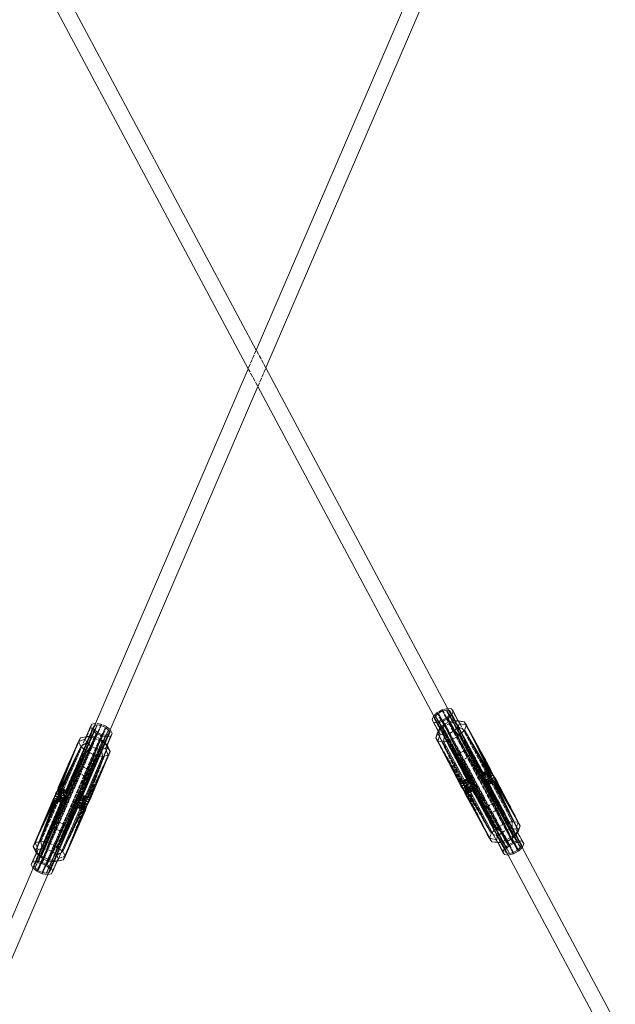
# Model space of a CAD drawing. Header units: millimetres. Extents: x -15129 to 9171, y -18789 to 5877.
# Tile 213 of 256: x -8496 to -8057, y -2485 to -1759. Entities that reach past the tile are written whole.
import ezdxf

# ---------------------------------------------------------------- set-up
doc = ezdxf.new("R2010")
doc.units = ezdxf.units.MM
doc.linetypes.add('ACAD_ISO02W100', pattern=[15, 12, -3])
doc.layers.add('AS_Belki', color=145, linetype='Continuous')
doc.layers.add('AS_Czesci specjalne', color=31, linetype='Continuous')

msp = doc.modelspace()

# ---------------------------------------------------------------- linework, layer by layer
at = {"layer": 'AS_Belki', "color": 145, "linetype": 'Continuous', "lineweight": 13, "ltscale": 0.25}
for p, q in [((-7972.88, -1191.97), (-8321.86, -2002.47)), ((-8314.8, -2015.67), (-7961.64, -1195.48)), ((-8321.86, -2002.47), (-8737.93, -1224.41)), ((-8748.83, -1228.86), (-8327.78, -2016.22)), ((-8327.78, -2016.22), (-8441.84, -2281.11)), ((-8178.81, -2269.96), (-8314.8, -2015.67)), ((-8431.11, -2285.8), (-8320.72, -2029.43)), ((-8320.72, -2029.43), (-8189.11, -2275.54)), ((-7892.1, -2806.12), (-8125.84, -2369.02)), ((-8136.15, -2374.58), (-7903, -2810.57)), ((-8486.27, -2384.3), (-8682.32, -2839.63)), ((-8671.09, -2843.14), (-8475.53, -2388.97))]:
    msp.add_line(p, q, dxfattribs=at)
at = {"layer": 'AS_Belki', "color": 84, "linetype": 'ACAD_ISO02W100', "lineweight": 13, "ltscale": 0.25}
for p, q in [((-8321.86, -2002.47), (-8327.78, -2016.22)), ((-8314.8, -2015.67), (-8321.86, -2002.47)), ((-8327.78, -2016.22), (-8320.72, -2029.43)), ((-8320.72, -2029.43), (-8314.8, -2015.67)), ((-8163.39, -2298.8), (-8178.81, -2269.96)), ((-8189.11, -2275.54), (-8174.29, -2303.25)), ((-8441.84, -2281.11), (-8454.77, -2311.16)), ((-8443.54, -2314.66), (-8431.11, -2285.8)), ((-8153.42, -2342.27), (-8140.96, -2365.59)), ((-8125.84, -2369.02), (-8142.52, -2337.83)), ((-8472.28, -2351.81), (-8486.27, -2384.3)), ((-8471.5, -2379.6), (-8461.04, -2355.32)), ((-8140.96, -2365.59), (-8140.95, -2365.6)), ((-8140.95, -2365.6), (-8136.15, -2374.58)), ((-8475.53, -2388.97), (-8471.5, -2379.61)), ((-8471.5, -2379.61), (-8471.5, -2379.6))]:
    msp.add_line(p, q, dxfattribs=at)
at = {"layer": 'AS_Belki', "color": 84, "linetype": 'ACAD_ISO02W100', "lineweight": 13, "ltscale": 0.25, "extrusion": (-0.417376, 0.780493, 0.465433)}
for centre in [(8288.62, -848.5, 1613.54), (8288.62, -827.9, 1574.37)]:
    msp.add_circle(centre, 6, dxfattribs=at)
at = {"layer": 'AS_Belki', "color": 84, "linetype": 'ACAD_ISO02W100', "lineweight": 13, "ltscale": 0.25, "extrusion": (0.350075, 0.813033, 0.465214)}
for centre in [(6845.64, 2542.77, -4838.31), (6845.64, 2563.36, -4877.49)]:
    msp.add_circle(centre, 6, dxfattribs=at)
at = {"layer": 'AS_Czesci specjalne', "color": 84, "linetype": 'ACAD_ISO02W100', "lineweight": 13, "ltscale": 0.25}
for p, q in [((-8188.51, -2269.63), (-8190.98, -2272.05)), ((-8187.57, -2270.13), (-8189.68, -2272.21)), ((-8184.68, -2267.48), (-8188.51, -2269.63)), ((-8183.71, -2278.6), (-8188.51, -2269.63)), ((-8187.57, -2270.13), (-8184.63, -2268.48)), ((-8162.81, -2318.88), (-8187.57, -2270.13)), ((-8187.57, -2270.13), (-8185.03, -2275.21)), ((-8184.98, -2275.19), (-8187.57, -2270.13)), ((-8184.87, -2275.16), (-8187.57, -2270.13)), ((-8180.79, -2266.48), (-8184.68, -2267.48)), ((-8179.88, -2276.45), (-8184.68, -2267.48)), ((-8184.63, -2268.48), (-8181.66, -2267.72)), ((-8181.88, -2273.64), (-8184.63, -2268.48)), ((-8181.66, -2267.72), (-8179.59, -2271.59)), ((-8179.55, -2271.55), (-8181.66, -2267.72)), ((-8179.54, -2271.54), (-8181.66, -2267.72)), ((-8179.53, -2271.52), (-8181.66, -2267.72)), ((-8181.66, -2267.72), (-8179.88, -2267.97)), ((-8175.99, -2275.45), (-8180.79, -2266.48)), ((-8180.67, -2266.49), (-8180.79, -2266.48)), ((-8155.01, -2313.99), (-8178.66, -2269.53)), ((-8178.66, -2269.55), (-8155.15, -2315.01)), ((-8154.74, -2313.66), (-8178.65, -2269.51)), ((-8178.59, -2269.35), (-8154.66, -2315.66)), ((-8178.59, -2269.35), (-8154.59, -2314.23)), ((-8154.74, -2313.66), (-8178.59, -2269.35)), ((-8173.1, -2275.87), (-8177.9, -2266.89)), ((-8444.19, -2286.82), (-8440.17, -2277.47)), ((-8440.17, -2277.47), (-8440.28, -2277.5)), ((-8436.21, -2278.14), (-8440.17, -2277.47)), ((-8186.47, -2281.32), (-8191.27, -2272.35)), ((-8190.4, -2274.17), (-8165.91, -2320.25)), ((-8190.4, -2274.17), (-8166.4, -2319.04)), ((-8190.4, -2274.17), (-8165.99, -2318.25)), ((-8189.68, -2272.21), (-8190.17, -2273.55)), ((-8189.68, -2272.21), (-8187.87, -2275.72)), ((-8164.88, -2318.02), (-8189.68, -2272.21)), ((-8187.67, -2275.75), (-8189.68, -2272.21)), ((-8189.54, -2275.48), (-8165.91, -2320.25)), ((-8164.73, -2321.61), (-8189.54, -2275.48)), ((-8163.28, -2323.05), (-8189.54, -2275.48)), ((-8187.87, -2275.72), (-8173.23, -2304.19)), ((-8163.47, -2318.41), (-8187.67, -2275.75)), ((-8162.6, -2323.81), (-8187.32, -2275.8)), ((-8187.32, -2275.8), (-8163.28, -2323.05)), ((-8162.07, -2324.6), (-8187.32, -2275.8)), ((-8135.15, -2373.36), (-8187.32, -2275.8)), ((-8185.03, -2275.21), (-8170.48, -2304.36)), ((-8162.29, -2319.56), (-8184.98, -2275.19)), ((-8135.4, -2367.69), (-8184.87, -2275.16)), ((-8132.18, -2372.59), (-8184.35, -2275.03)), ((-8178.5, -2277.17), (-8184.14, -2280.33)), ((-8179.88, -2276.45), (-8183.71, -2278.6)), ((-8132.46, -2366.05), (-8181.88, -2273.64)), ((-8181.42, -2273.39), (-8129.25, -2370.95)), ((-8181.42, -2273.39), (-8154.53, -2321.52)), ((-8154.84, -2320.65), (-8181.42, -2273.39)), ((-8154.95, -2319.66), (-8181.42, -2273.39)), ((-8175.99, -2275.45), (-8179.88, -2276.45)), ((-8178.5, -2277.17), (-8179.88, -2276.45)), ((-8179.59, -2271.59), (-8129.49, -2365.28)), ((-8154.74, -2316.48), (-8179.55, -2271.55)), ((-8163.9, -2299.75), (-8179.54, -2271.54)), ((-8155.15, -2315.01), (-8179.53, -2271.52)), ((-8179.31, -2271.31), (-8154.95, -2319.66)), ((-8179.31, -2271.31), (-8154.86, -2317.59)), ((-8154.66, -2315.66), (-8179.31, -2271.31)), ((-8172.79, -2275.7), (-8178.5, -2277.17)), ((-8138.85, -2351.32), (-8178.5, -2277.17)), ((-8175.99, -2275.45), (-8175.87, -2275.47)), ((-8175.87, -2275.46), (-8175.99, -2275.45)), ((-8175.27, -2275.51), (-8175.87, -2275.46)), ((-8175.87, -2275.47), (-8175.25, -2275.56)), ((-8172.99, -2275.68), (-8175.27, -2275.51)), ((-8175.25, -2275.56), (-8173.1, -2275.87)), ((-8173.1, -2275.87), (-8171.97, -2277.58)), ((-8173.1, -2275.87), (-8172.88, -2275.89)), ((-8133.14, -2349.85), (-8172.79, -2275.7)), ((-8148.11, -2313.78), (-8168.53, -2276.31)), ((-8148.76, -2312.41), (-8168.53, -2276.31)), ((-8168.53, -2276.31), (-8128.88, -2350.45)), ((-8149.07, -2311.56), (-8168.53, -2276.31)), ((-8482.95, -2380.27), (-8439.19, -2278.64)), ((-8482.71, -2385.94), (-8438.95, -2284.31)), ((-8479.93, -2380.78), (-8436.17, -2279.15)), ((-8462.24, -2327.27), (-8442.11, -2280.52)), ((-8442.11, -2280.52), (-8462.14, -2326.7)), ((-8442.04, -2280.68), (-8462.14, -2326.7)), ((-8462.06, -2328.69), (-8442.11, -2280.52)), ((-8441.23, -2282.41), (-8462.06, -2328.69)), ((-8461.9, -2329.51), (-8440.97, -2282.63)), ((-8461.85, -2327), (-8442.03, -2280.69)), ((-8461.69, -2330.6), (-8441.23, -2282.41)), ((-8461.69, -2334.54), (-8438.95, -2284.31)), ((-8461.66, -2328.72), (-8440.98, -2282.62)), ((-8441, -2282.61), (-8461.62, -2328.01)), ((-8461.45, -2333.65), (-8438.95, -2284.31)), ((-8461.42, -2332.65), (-8441.23, -2282.41)), ((-8438.95, -2284.31), (-8461.42, -2332.65)), ((-8453.67, -2331.21), (-8433.11, -2280.54)), ((-8451.67, -2330.18), (-8430.83, -2282.43)), ((-8451.14, -2302.72), (-8442.02, -2280.72)), ((-8429.94, -2284.32), (-8450.54, -2330.32)), ((-8450.46, -2332.31), (-8429.94, -2284.32)), ((-8450.07, -2331.07), (-8429.94, -2284.32)), ((-8447.04, -2287.48), (-8443.01, -2278.13)), ((-8430.83, -2282.43), (-8446.36, -2316.17)), ((-8439.19, -2278.64), (-8441, -2282.61)), ((-8440.98, -2282.62), (-8439.19, -2278.64)), ((-8440.97, -2282.63), (-8439.19, -2278.64)), ((-8439.19, -2278.64), (-8440.95, -2279.04)), ((-8440.24, -2287.49), (-8436.21, -2278.14)), ((-8439.19, -2278.64), (-8436.17, -2279.15)), ((-8436.23, -2289.31), (-8432.21, -2279.96)), ((-8432.21, -2279.96), (-8436.21, -2278.14)), ((-8436.17, -2279.15), (-8433.11, -2280.54)), ((-8433.11, -2280.54), (-8435.36, -2285.78)), ((-8435.26, -2285.8), (-8433.11, -2280.54)), ((-8435.2, -2285.81), (-8433.11, -2280.54)), ((-8433.25, -2291.78), (-8429.23, -2282.43)), ((-8433.11, -2280.54), (-8430.83, -2282.43)), ((-8432.33, -2286.08), (-8430.83, -2282.43)), ((-8429.54, -2282.17), (-8432.21, -2279.96)), ((-8430.83, -2282.43), (-8430.22, -2283.73)), ((-8184.14, -2280.33), (-8188.2, -2284.33)), ((-8188.2, -2284.33), (-8170.85, -2320.44)), ((-8188.2, -2284.33), (-8168.92, -2322.27)), ((-8188.2, -2284.33), (-8169.86, -2321.02)), ((-8148.55, -2358.48), (-8188.2, -2284.33)), ((-8186.54, -2281.43), (-8187.67, -2283.41)), ((-8187.42, -2283.88), (-8186.52, -2281.46)), ((-8186.47, -2281.32), (-8186.54, -2281.43)), ((-8186.52, -2281.46), (-8186.47, -2281.32)), ((-8186.47, -2281.32), (-8183.71, -2278.6)), ((-8184.14, -2280.33), (-8183.71, -2278.6)), ((-8144.49, -2354.48), (-8184.14, -2280.33)), ((-8166.88, -2278.83), (-8149.07, -2311.56)), ((-8484.81, -2365.54), (-8451.55, -2288.31)), ((-8480.62, -2364.58), (-8447.37, -2287.34)), ((-8479.65, -2387.32), (-8435.89, -2285.7)), ((-8432.86, -2286.21), (-8476.62, -2387.84)), ((-8474.81, -2365.56), (-8441.55, -2288.32)), ((-8468.92, -2368.23), (-8435.66, -2290.99)), ((-8451.55, -2288.31), (-8468.74, -2327.37)), ((-8451.55, -2288.31), (-8468.21, -2325.95)), ((-8451.55, -2288.31), (-8467.97, -2325.08)), ((-8467.97, -2325.08), (-8452.98, -2290.96)), ((-8454.13, -2331.93), (-8435.26, -2285.8)), ((-8432.86, -2286.21), (-8453.91, -2336.97)), ((-8453.46, -2336.15), (-8432.86, -2286.21)), ((-8453.04, -2330.68), (-8435.2, -2285.81)), ((-8430.69, -2285.7), (-8452.84, -2335.33)), ((-8452.84, -2335.33), (-8432.86, -2286.21)), ((-8430.69, -2285.7), (-8451.52, -2333.77)), ((-8450.54, -2330.32), (-8432.33, -2286.08)), ((-8450.46, -2332.31), (-8430.69, -2285.7)), ((-8435.36, -2285.78), (-8448.37, -2315.99)), ((-8448.01, -2289.29), (-8447.04, -2287.48)), ((-8441.55, -2288.32), (-8447.37, -2287.34)), ((-8447.25, -2287.52), (-8447.04, -2287.48)), ((-8444.9, -2286.94), (-8447.16, -2287.31)), ((-8447.04, -2287.48), (-8444.92, -2286.99)), ((-8444.92, -2286.99), (-8444.31, -2286.85)), ((-8444.3, -2286.84), (-8444.9, -2286.94)), ((-8444.31, -2286.85), (-8444.19, -2286.82)), ((-8444.19, -2286.82), (-8444.3, -2286.84)), ((-8440.24, -2287.49), (-8444.19, -2286.82)), ((-8441.55, -2288.32), (-8440.24, -2287.49)), ((-8435.66, -2290.99), (-8441.55, -2288.32)), ((-8436.23, -2289.31), (-8440.24, -2287.49)), ((-8435.66, -2290.99), (-8436.23, -2289.31)), ((-8433.25, -2291.78), (-8436.23, -2289.31)), ((-8431.28, -2294.64), (-8435.66, -2290.99)), ((-8433.25, -2291.78), (-8433.19, -2291.92)), ((-8433.18, -2291.89), (-8433.25, -2291.78)), ((-8433.19, -2291.92), (-8432.09, -2294.26)), ((-8431.88, -2293.76), (-8433.18, -2291.89)), ((-8189.59, -2288.1), (-8171.85, -2321.27)), ((-8171.6, -2320.54), (-8189.59, -2288.1)), ((-8170.85, -2320.44), (-8189.59, -2288.1)), ((-8431.28, -2294.64), (-8464.53, -2371.87)), ((-8447.29, -2334.07), (-8431.28, -2294.64)), ((-8446.46, -2332.75), (-8431.28, -2294.64)), ((-8445.52, -2332.09), (-8431.28, -2294.64)), ((-8429.57, -2298.27), (-8445.52, -2332.09)), ((-8429.57, -2298.27), (-8444.77, -2332.13)), ((-8444.45, -2332.83), (-8429.57, -2298.27)), ((-8454.69, -2311.28), (-8451.14, -2302.72)), ((-8173.23, -2304.19), (-8165.99, -2318.25)), ((-8170.48, -2304.36), (-8163.47, -2318.41)), ((-8155.05, -2315.71), (-8163.9, -2299.75)), ((-8461.62, -2328.01), (-8454.69, -2311.28)), ((-8149.11, -2312.55), (-8155.15, -2315.01)), ((-8155.01, -2313.99), (-8155.15, -2315.01)), ((-8149.11, -2312.59), (-8155.05, -2315.71)), ((-8149.01, -2314.03), (-8155.05, -2315.71)), ((-8155.01, -2313.99), (-8149.15, -2311.59)), ((-8149.11, -2312.5), (-8155.01, -2313.99)), ((-8154.74, -2313.66), (-8155.01, -2313.99)), ((-8149.15, -2311.39), (-8154.74, -2313.66)), ((-8149.15, -2311.59), (-8154.74, -2313.66)), ((-8154.74, -2313.66), (-8154.59, -2314.23)), ((-8154.66, -2315.66), (-8149.07, -2313.33)), ((-8154.59, -2314.23), (-8149.15, -2311.39)), ((-8154.59, -2314.23), (-8149.14, -2312)), ((-8149.07, -2313.33), (-8154.59, -2314.23)), ((-8148.11, -2313.78), (-8128.88, -2350.45)), ((-8448.37, -2315.99), (-8463.91, -2352.07)), ((-8446.36, -2316.17), (-8453.04, -2330.68)), ((-8171.85, -2321.27), (-8166.4, -2319.04)), ((-8171.6, -2320.54), (-8171.85, -2321.27)), ((-8171.85, -2321.27), (-8171.51, -2322.48)), ((-8165.99, -2318.25), (-8171.6, -2320.54)), ((-8171.6, -2320.54), (-8166.4, -2319.04)), ((-8171.6, -2320.54), (-8170.85, -2320.44)), ((-8166.4, -2319.04), (-8171.51, -2322.48)), ((-8171.51, -2322.48), (-8165.91, -2320.25)), ((-8170.85, -2320.44), (-8164.88, -2318.02)), ((-8165.99, -2318.25), (-8170.85, -2320.44)), ((-8170.85, -2320.44), (-8169.86, -2321.02)), ((-8165.91, -2320.25), (-8170.7, -2324)), ((-8166.55, -2319.03), (-8169.86, -2321.02)), ((-8166.28, -2319.55), (-8169.86, -2321.02)), ((-8169.86, -2321.02), (-8166.1, -2319.88)), ((-8169.86, -2321.02), (-8168.92, -2322.27)), ((-8168.92, -2322.27), (-8162.81, -2318.88)), ((-8168.92, -2322.27), (-8162.29, -2319.56)), ((-8161.98, -2320.43), (-8168.92, -2322.27)), ((-8168.26, -2324.02), (-8161.98, -2320.43)), ((-8166.32, -2318.88), (-8166.55, -2319.03)), ((-8166.4, -2319.04), (-8165.99, -2318.25)), ((-8165.91, -2320.25), (-8166.4, -2319.04)), ((-8164.88, -2318.02), (-8166.32, -2318.88)), ((-8166.2, -2319.52), (-8166.28, -2319.55)), ((-8163.47, -2318.41), (-8166.2, -2319.52)), ((-8166.1, -2319.88), (-8166.06, -2319.87)), ((-8166.06, -2319.87), (-8162.81, -2318.88)), ((-8165.99, -2318.25), (-8164.88, -2318.02)), ((-8165.91, -2320.25), (-8164.73, -2321.61)), ((-8164.88, -2318.02), (-8163.47, -2318.41)), ((-8162.81, -2318.88), (-8163.47, -2318.41)), ((-8162.29, -2319.56), (-8162.81, -2318.88)), ((-8161.98, -2320.43), (-8162.29, -2319.56)), ((-8135.4, -2367.69), (-8162.29, -2319.56)), ((-8161.86, -2321.42), (-8161.98, -2320.43)), ((-8151.43, -2339.18), (-8161.98, -2320.43)), ((-8155.15, -2315.01), (-8155.05, -2315.71)), ((-8155.05, -2315.71), (-8154.74, -2316.48)), ((-8148.56, -2317.06), (-8154.95, -2319.66)), ((-8154.95, -2319.66), (-8154.86, -2317.59)), ((-8154.84, -2320.65), (-8154.95, -2319.66)), ((-8154.86, -2317.59), (-8148.91, -2315.12)), ((-8154.86, -2317.59), (-8154.66, -2315.66)), ((-8148.56, -2317.06), (-8154.86, -2317.59)), ((-8154.84, -2320.65), (-8148.56, -2317.06)), ((-8147.89, -2318.81), (-8154.84, -2320.65)), ((-8154.53, -2321.52), (-8154.84, -2320.65)), ((-8154.74, -2316.48), (-8149, -2314.14)), ((-8154.74, -2316.48), (-8129.49, -2365.28)), ((-8154.74, -2316.48), (-8154.22, -2317.26)), ((-8154.66, -2315.66), (-8154.59, -2314.23)), ((-8148.91, -2315.12), (-8154.66, -2315.66)), ((-8154.53, -2321.52), (-8147.89, -2318.81)), ((-8148.99, -2314.28), (-8154.22, -2317.26)), ((-8148.78, -2315.84), (-8154.22, -2317.26)), ((-8154.22, -2317.26), (-8129.49, -2365.28)), ((-8154.22, -2317.26), (-8153.54, -2318.03)), ((-8154.01, -2322.2), (-8147.89, -2318.81)), ((-8146.95, -2320.06), (-8154.01, -2322.2)), ((-8148.74, -2316.06), (-8153.54, -2318.03)), ((-8153.54, -2318.03), (-8144.22, -2336.34)), ((-8153.54, -2318.03), (-8142.69, -2337.68)), ((-8152.09, -2319.46), (-8153.54, -2318.03)), ((-8146.95, -2320.06), (-8153.34, -2322.67)), ((-8152.09, -2319.46), (-8148.64, -2316.63)), ((-8148.23, -2317.92), (-8152.09, -2319.46)), ((-8150.56, -2322.31), (-8152.09, -2319.46)), ((-8150.91, -2320.83), (-8152.09, -2319.46)), ((-8151.93, -2323.06), (-8146.95, -2320.06)), ((-8145.96, -2320.64), (-8151.93, -2323.06)), ((-8150.91, -2320.83), (-8147.99, -2318.54)), ((-8147.42, -2319.44), (-8150.91, -2320.83)), ((-8150.91, -2320.83), (-8150.42, -2322.03)), ((-8130.3, -2359.6), (-8150.91, -2320.83)), ((-8150.03, -2322.5), (-8150.91, -2320.83)), ((-8150.82, -2322.82), (-8145.22, -2320.53)), ((-8145.96, -2320.64), (-8150.82, -2322.82)), ((-8150.42, -2322.03), (-8147.13, -2319.82)), ((-8150.42, -2322.03), (-8146.39, -2320.39)), ((-8145.22, -2320.53), (-8150.42, -2322.03)), ((-8147.15, -2315.41), (-8128.88, -2350.45)), ((-8128.88, -2350.45), (-8146.12, -2317.07)), ((-8146.12, -2317.07), (-8127.23, -2352.98)), ((-8484.81, -2365.54), (-8468.74, -2327.37)), ((-8467.9, -2324.91), (-8462.24, -2327.27)), ((-8462.14, -2326.7), (-8467.9, -2324.91)), ((-8462.14, -2326.7), (-8467.89, -2325.1)), ((-8467.89, -2325.11), (-8461.85, -2327)), ((-8467.86, -2325.52), (-8462.24, -2327.27)), ((-8461.85, -2327), (-8467.85, -2326.02)), ((-8461.62, -2328.01), (-8467.84, -2326.07)), ((-8467.84, -2326.11), (-8461.66, -2328.72)), ((-8467.82, -2326.84), (-8462.06, -2328.69)), ((-8462.24, -2327.27), (-8467.82, -2326.84)), ((-8467.82, -2327.55), (-8461.66, -2328.72)), ((-8461.9, -2329.51), (-8467.82, -2327.66)), ((-8462.36, -2330.33), (-8467.82, -2327.8)), ((-8462.14, -2326.7), (-8462.24, -2327.27)), ((-8462.24, -2327.27), (-8462.06, -2328.69)), ((-8462.14, -2326.7), (-8461.85, -2327)), ((-8461.85, -2327), (-8461.62, -2328.01)), ((-8461.66, -2328.72), (-8461.62, -2328.01)), ((-8170.7, -2324), (-8164.73, -2321.61)), ((-8164.73, -2321.61), (-8169.66, -2325.67)), ((-8169.66, -2325.67), (-8163.28, -2323.05)), ((-8169.66, -2325.67), (-8162.6, -2323.81)), ((-8168.92, -2322.27), (-8168.26, -2324.02)), ((-8148.55, -2358.48), (-8168.92, -2322.27)), ((-8162.6, -2323.81), (-8168.71, -2327.3)), ((-8168.71, -2327.3), (-8162.07, -2324.6)), ((-8168.71, -2327.3), (-8161.77, -2325.36)), ((-8161.86, -2321.42), (-8168.26, -2324.02)), ((-8168.26, -2324.02), (-8161.96, -2323.49)), ((-8168.26, -2324.02), (-8167.9, -2325.96)), ((-8168.26, -2324.02), (-8148.55, -2358.48)), ((-8161.77, -2325.36), (-8168.06, -2328.67)), ((-8161.66, -2326.07), (-8168.06, -2328.67)), ((-8168.06, -2328.67), (-8161.8, -2327.08)), ((-8161.96, -2323.49), (-8167.9, -2325.96)), ((-8167.9, -2325.96), (-8162.16, -2325.42)), ((-8167.9, -2325.96), (-8167.74, -2327.75)), ((-8149.94, -2362.24), (-8167.9, -2325.96)), ((-8167.9, -2325.96), (-8148.55, -2358.48)), ((-8161.8, -2327.08), (-8167.75, -2329.52)), ((-8162.07, -2327.41), (-8167.75, -2329.52)), ((-8162.16, -2325.42), (-8167.74, -2327.75)), ((-8167.74, -2327.75), (-8162.23, -2326.85)), ((-8167.74, -2327.75), (-8167.68, -2329.07)), ((-8167.74, -2327.75), (-8149.94, -2362.24)), ((-8167.68, -2329.07), (-8162.23, -2326.85)), ((-8162.23, -2326.85), (-8167.66, -2329.69)), ((-8167.66, -2329.69), (-8162.07, -2327.41)), ((-8163.28, -2323.05), (-8164.73, -2321.61)), ((-8163.28, -2323.05), (-8162.6, -2323.81)), ((-8162.07, -2324.6), (-8162.6, -2323.81)), ((-8162.23, -2326.85), (-8162.16, -2325.42)), ((-8162.07, -2327.41), (-8162.23, -2326.85)), ((-8162.23, -2326.85), (-8141.56, -2365.5)), ((-8162.16, -2325.42), (-8161.96, -2323.49)), ((-8141.44, -2365.52), (-8162.16, -2325.42)), ((-8162.16, -2325.42), (-8153.11, -2341.7)), ((-8161.77, -2325.36), (-8162.07, -2324.6)), ((-8135.15, -2373.36), (-8162.07, -2324.6)), ((-8162.07, -2327.41), (-8161.8, -2327.08)), ((-8162.07, -2327.41), (-8137.37, -2373.04)), ((-8162.07, -2327.41), (-8141.58, -2365.5)), ((-8161.96, -2323.49), (-8161.86, -2321.42)), ((-8161.96, -2323.49), (-8137.51, -2369.77)), ((-8137.51, -2369.77), (-8161.86, -2321.42)), ((-8161.86, -2321.42), (-8135.4, -2367.69)), ((-8161.8, -2327.08), (-8161.66, -2326.07)), ((-8137.37, -2373.04), (-8161.8, -2327.08)), ((-8161.66, -2326.07), (-8161.77, -2325.36)), ((-8161.77, -2325.36), (-8135.15, -2373.36)), ((-8137.37, -2373.04), (-8161.66, -2326.07)), ((-8161.66, -2326.07), (-8135.15, -2373.36)), ((-8154.53, -2321.52), (-8129.25, -2370.95)), ((-8154.01, -2322.2), (-8154.53, -2321.52)), ((-8154.01, -2322.2), (-8129.25, -2370.95)), ((-8153.34, -2322.67), (-8154.01, -2322.2)), ((-8153.34, -2322.67), (-8129.25, -2370.95)), ((-8127.14, -2368.87), (-8153.34, -2322.67)), ((-8151.93, -2323.06), (-8153.34, -2322.67)), ((-8150.82, -2322.82), (-8151.93, -2323.06)), ((-8151.93, -2323.06), (-8127.14, -2368.87)), ((-8150.42, -2322.03), (-8150.82, -2322.82)), ((-8150.82, -2322.82), (-8127.14, -2368.87)), ((-8150.82, -2322.82), (-8126.42, -2366.91)), ((-8150.38, -2322.64), (-8150.56, -2322.31)), ((-8150.42, -2322.03), (-8126.42, -2366.91)), ((-8127.28, -2365.6), (-8150.38, -2322.64)), ((-8127.28, -2365.6), (-8150.03, -2322.5)), ((-8486.24, -2368.2), (-8470.45, -2330.83)), ((-8485.87, -2382.15), (-8465.74, -2335.4)), ((-8484.99, -2384.04), (-8462.77, -2335.79)), ((-8469.56, -2329.08), (-8484.81, -2365.54)), ((-8470.45, -2330.83), (-8484.81, -2365.54)), ((-8482.95, -2380.27), (-8461.9, -2329.51)), ((-8482.95, -2380.27), (-8462.36, -2330.33)), ((-8462.97, -2331.15), (-8482.95, -2380.27)), ((-8482.71, -2385.94), (-8461.69, -2334.54)), ((-8462.15, -2335.26), (-8482.71, -2385.94)), ((-8462.77, -2335.79), (-8482.71, -2385.94)), ((-8454.13, -2331.93), (-8476.87, -2382.17)), ((-8454.36, -2332.82), (-8476.87, -2382.17)), ((-8454.39, -2333.82), (-8476.87, -2382.17)), ((-8454.39, -2333.82), (-8474.59, -2384.06)), ((-8472.13, -2351.65), (-8462.97, -2331.15)), ((-8471.05, -2334.35), (-8465.27, -2336.16)), ((-8465.74, -2335.4), (-8471.05, -2334.35)), ((-8465.27, -2336.16), (-8470.3, -2334.39)), ((-8464.15, -2336.29), (-8470.3, -2334.39)), ((-8469.9, -2334.11), (-8465.74, -2335.4)), ((-8469.36, -2333.73), (-8464.15, -2336.29)), ((-8462.77, -2335.79), (-8469.36, -2333.73)), ((-8462.15, -2335.26), (-8469.36, -2333.73)), ((-8469.2, -2333.48), (-8465.74, -2335.4)), ((-8465.36, -2334.16), (-8468.95, -2333.07)), ((-8468.53, -2332.41), (-8462.15, -2335.26)), ((-8468.53, -2332.41), (-8461.69, -2334.54)), ((-8461.45, -2333.65), (-8468.53, -2332.41)), ((-8468.45, -2332.13), (-8465.36, -2334.16)), ((-8464.3, -2332.7), (-8468.27, -2331.49)), ((-8468.01, -2330.6), (-8461.45, -2333.65)), ((-8468.01, -2330.6), (-8461.42, -2332.65)), ((-8461.69, -2330.6), (-8468.01, -2330.6)), ((-8467.97, -2330.17), (-8464.3, -2332.7)), ((-8462.97, -2331.15), (-8467.91, -2329.6)), ((-8467.89, -2329.37), (-8462.36, -2330.33)), ((-8467.82, -2328.64), (-8461.69, -2330.6)), ((-8462.06, -2328.69), (-8467.82, -2328.64)), ((-8465.36, -2334.16), (-8466.1, -2335.9)), ((-8465.36, -2334.16), (-8466.09, -2335.9)), ((-8465.74, -2335.4), (-8465.36, -2334.16)), ((-8465.27, -2336.16), (-8465.74, -2335.4)), ((-8465.58, -2335.66), (-8465.73, -2336.01)), ((-8464.3, -2332.7), (-8465.58, -2335.66)), ((-8465.36, -2334.16), (-8464.3, -2332.7)), ((-8447.29, -2334.07), (-8464.53, -2371.87)), ((-8464.3, -2332.7), (-8462.97, -2331.15)), ((-8464.15, -2336.29), (-8462.77, -2335.79)), ((-8462.97, -2331.15), (-8462.36, -2330.33)), ((-8462.77, -2335.79), (-8462.15, -2335.26)), ((-8462.36, -2330.33), (-8461.9, -2329.51)), ((-8462.15, -2335.26), (-8461.69, -2334.54)), ((-8462.06, -2328.69), (-8461.69, -2330.6)), ((-8461.9, -2329.51), (-8461.66, -2328.72)), ((-8461.42, -2332.65), (-8461.69, -2330.6)), ((-8461.69, -2334.54), (-8461.45, -2333.65)), ((-8461.42, -2332.65), (-8461.45, -2333.65)), ((-8454.36, -2332.82), (-8454.39, -2333.82)), ((-8454.12, -2335.88), (-8454.39, -2333.82)), ((-8447.8, -2335.87), (-8454.39, -2333.82)), ((-8454.13, -2331.93), (-8454.36, -2332.82)), ((-8447.8, -2335.87), (-8454.36, -2332.82)), ((-8447.29, -2334.07), (-8454.36, -2332.82)), ((-8453.67, -2331.21), (-8454.13, -2331.93)), ((-8447.29, -2334.07), (-8454.13, -2331.93)), ((-8453.04, -2330.68), (-8453.67, -2331.21)), ((-8447.29, -2334.07), (-8453.67, -2331.21)), ((-8450.34, -2331.92), (-8453.67, -2331.21)), ((-8453.46, -2336.15), (-8452.84, -2335.33)), ((-8451.67, -2330.18), (-8453.04, -2330.68)), ((-8450.23, -2331.57), (-8453.04, -2330.68)), ((-8452.84, -2335.33), (-8451.52, -2333.77)), ((-8446.26, -2337.39), (-8452.84, -2335.33)), ((-8450.16, -2330.92), (-8451.67, -2330.18)), ((-8451.67, -2330.18), (-8450.38, -2330.58)), ((-8450.54, -2330.32), (-8451.67, -2330.18)), ((-8451.52, -2333.77), (-8450.46, -2332.31)), ((-8446.26, -2337.39), (-8451.52, -2333.77)), ((-8451.52, -2333.77), (-8445.37, -2335.65)), ((-8450.54, -2330.32), (-8450.07, -2331.07)), ((-8449.73, -2330.6), (-8450.54, -2330.32)), ((-8449.72, -2330.58), (-8450.54, -2330.32)), ((-8450.07, -2331.07), (-8450.46, -2332.31)), ((-8445.37, -2335.65), (-8450.46, -2332.31)), ((-8450.46, -2332.31), (-8444.68, -2334.06)), ((-8450.38, -2330.58), (-8449.8, -2330.76)), ((-8450.3, -2331.93), (-8450.34, -2331.92)), ((-8446.46, -2332.75), (-8450.3, -2331.93)), ((-8450.15, -2331.59), (-8450.23, -2331.57)), ((-8449.92, -2331.04), (-8450.16, -2330.92)), ((-8446.46, -2332.75), (-8450.15, -2331.59)), ((-8444.68, -2334.06), (-8450.07, -2331.07)), ((-8450.07, -2331.07), (-8444.45, -2332.83)), ((-8450.07, -2331.07), (-8444.77, -2332.13)), ((-8446.46, -2332.75), (-8449.92, -2331.04)), ((-8449.8, -2330.76), (-8445.52, -2332.09)), ((-8445.52, -2332.09), (-8449.73, -2330.6)), ((-8444.77, -2332.13), (-8449.72, -2330.58)), ((-8447.8, -2335.87), (-8447.29, -2334.07)), ((-8447.29, -2334.07), (-8446.46, -2332.75)), ((-8446.46, -2332.75), (-8445.52, -2332.09)), ((-8445.52, -2332.09), (-8444.77, -2332.13)), ((-8444.45, -2332.83), (-8444.77, -2332.13)), ((-8444.68, -2334.06), (-8444.45, -2332.83)), ((-8167.68, -2329.07), (-8167.66, -2329.69)), ((-8167.68, -2329.07), (-8149.94, -2362.24)), ((-8485.87, -2382.15), (-8465.27, -2336.16)), ((-8465.73, -2336.01), (-8485.13, -2380.77)), ((-8465.27, -2336.16), (-8484.99, -2384.04)), ((-8484.99, -2384.04), (-8464.15, -2336.29)), ((-8466.1, -2335.9), (-8482.62, -2374.53)), ((-8466.09, -2335.9), (-8482.55, -2374.68)), ((-8453.91, -2336.97), (-8476.62, -2387.84)), ((-8454.15, -2337.76), (-8476.62, -2387.84)), ((-8454.19, -2338.47), (-8476.62, -2387.84)), ((-8474.59, -2384.06), (-8454.12, -2335.88)), ((-8474.45, -2387.33), (-8454.19, -2338.47)), ((-8453.97, -2339.47), (-8474.45, -2387.33)), ((-8453.67, -2339.78), (-8474.45, -2387.33)), ((-8471.03, -2379.49), (-8453.76, -2337.78)), ((-8470.91, -2379.47), (-8453.57, -2339.2)), ((-8470.89, -2379.46), (-8453.67, -2339.78)), ((-8465.27, -2336.16), (-8464.15, -2336.29)), ((-8447.8, -2335.87), (-8464.53, -2371.87)), ((-8464.53, -2371.87), (-8447.99, -2337.83)), ((-8447.99, -2337.83), (-8462.83, -2375.51)), ((-8462.83, -2375.51), (-8448, -2339.63)), ((-8462.83, -2375.51), (-8447.95, -2340.96)), ((-8461.4, -2354.77), (-8453.76, -2337.78)), ((-8454.19, -2338.47), (-8454.15, -2337.76)), ((-8453.97, -2339.47), (-8454.19, -2338.47)), ((-8447.6, -2340.52), (-8454.19, -2338.47)), ((-8454.15, -2337.76), (-8453.91, -2336.97)), ((-8447.6, -2340.52), (-8454.15, -2337.76)), ((-8454.15, -2337.76), (-8447.07, -2339.1)), ((-8454.12, -2335.88), (-8447.8, -2335.87)), ((-8453.76, -2337.78), (-8454.12, -2335.88)), ((-8447.99, -2337.83), (-8454.12, -2335.88)), ((-8453.67, -2339.78), (-8453.97, -2339.47)), ((-8447.84, -2341.4), (-8453.97, -2339.47)), ((-8453.97, -2339.47), (-8447.6, -2340.52)), ((-8453.91, -2336.97), (-8453.46, -2336.15)), ((-8447.07, -2339.1), (-8453.91, -2336.97)), ((-8453.57, -2339.2), (-8453.76, -2337.78)), ((-8448, -2339.63), (-8453.76, -2337.78)), ((-8453.76, -2337.78), (-8447.99, -2337.83)), ((-8453.67, -2339.78), (-8453.57, -2339.2)), ((-8453.67, -2339.78), (-8447.92, -2341.57)), ((-8447.84, -2341.4), (-8453.67, -2339.78)), ((-8447.92, -2341.57), (-8453.57, -2339.2)), ((-8453.57, -2339.2), (-8447.95, -2340.96)), ((-8453.57, -2339.2), (-8448, -2339.63)), ((-8447.07, -2339.1), (-8453.46, -2336.15)), ((-8453.46, -2336.15), (-8446.26, -2337.39)), ((-8448, -2339.63), (-8447.99, -2337.83)), ((-8447.95, -2340.96), (-8448, -2339.63)), ((-8447.99, -2337.83), (-8447.8, -2335.87)), ((-8447.92, -2341.57), (-8447.95, -2340.96)), ((-8153.11, -2341.7), (-8137.51, -2369.77)), ((-8135.4, -2367.69), (-8151.43, -2339.18)), ((-8144.22, -2336.34), (-8129.49, -2365.28)), ((-8142.69, -2337.68), (-8139.86, -2342.8)), ((-8139.86, -2342.8), (-8127.28, -2365.6)), ((-8133.14, -2349.85), (-8138.85, -2351.32)), ((-8133.43, -2355.08), (-8133.14, -2349.85)), ((-8128.88, -2350.45), (-8133.14, -2349.85)), ((-8485.13, -2380.77), (-8474.44, -2356.83)), ((-8463.91, -2352.07), (-8476.87, -2382.17)), ((-8474.59, -2384.06), (-8461.4, -2354.77)), ((-8474.44, -2356.83), (-8472.13, -2351.65)), ((-8148.55, -2358.48), (-8144.49, -2354.48)), ((-8138.85, -2351.32), (-8144.49, -2354.48)), ((-8144.49, -2354.48), (-8141.13, -2358.22)), ((-8141.13, -2358.22), (-8137.3, -2356.08)), ((-8137.3, -2356.08), (-8138.85, -2351.32)), ((-8133.43, -2355.08), (-8137.3, -2356.08)), ((-8132.51, -2365.04), (-8137.3, -2356.08)), ((-8128.62, -2364.04), (-8133.43, -2355.08)), ((-8130.55, -2355.49), (-8133.43, -2355.08)), ((-8130.55, -2355.49), (-8128.88, -2350.45)), ((-8125.73, -2364.45), (-8130.55, -2355.49)), ((-8129.42, -2357.2), (-8130.55, -2355.49)), ((-8129.42, -2357.2), (-8130.36, -2359.76)), ((-8129.42, -2357.2), (-8127.23, -2352.98)), ((-8129.16, -2357.69), (-8129.42, -2357.2)), ((-8127.23, -2352.98), (-8128.88, -2350.45)), ((-8484.81, -2365.54), (-8480.62, -2364.58)), ((-8480.62, -2364.58), (-8479.89, -2369.77)), ((-8474.81, -2365.56), (-8480.62, -2364.58)), ((-8149.94, -2362.24), (-8148.55, -2358.48)), ((-8149.94, -2362.24), (-8144.82, -2363.48)), ((-8148.55, -2358.48), (-8143.88, -2360.93)), ((-8148.28, -2364.77), (-8143.7, -2365.2)), ((-8143.88, -2360.93), (-8144.82, -2363.48)), ((-8144.82, -2363.48), (-8143.8, -2365.39)), ((-8143.7, -2365.2), (-8144.82, -2363.48)), ((-8141.13, -2358.22), (-8143.88, -2360.93)), ((-8143.88, -2360.93), (-8139.1, -2369.91)), ((-8141.13, -2358.22), (-8136.34, -2367.19)), ((-8132.51, -2365.04), (-8128.62, -2364.04)), ((-8130.29, -2359.63), (-8130.3, -2359.6)), ((-8126.42, -2366.91), (-8130.29, -2359.63)), ((-8125.73, -2364.45), (-8128.62, -2364.04)), ((-8124.6, -2366.17), (-8125.73, -2364.45)), ((-8482.72, -2370.42), (-8486.77, -2379.76)), ((-8486.24, -2368.2), (-8484.81, -2365.54)), ((-8486.24, -2368.2), (-8483.7, -2372.22)), ((-8484.81, -2365.54), (-8482.72, -2370.42)), ((-8479.89, -2369.77), (-8483.93, -2379.1)), ((-8482.72, -2370.42), (-8483.7, -2372.22)), ((-8479.89, -2369.77), (-8482.72, -2370.42)), ((-8479.97, -2379.77), (-8475.94, -2370.44)), ((-8479.89, -2369.77), (-8475.94, -2370.44)), ((-8475.94, -2370.44), (-8474.81, -2365.56)), ((-8471.95, -2372.25), (-8475.94, -2370.44)), ((-8468.92, -2368.23), (-8474.81, -2365.56)), ((-8471.95, -2372.25), (-8468.92, -2368.23)), ((-8468.98, -2374.71), (-8464.53, -2371.87)), ((-8464.53, -2371.87), (-8468.92, -2368.23)), ((-8462.83, -2375.51), (-8464.53, -2371.87)), ((-8143.58, -2365.41), (-8143.7, -2365.2)), ((-8140.81, -2365.61), (-8143.7, -2365.2)), ((-8141.58, -2365.5), (-8141.55, -2365.56)), ((-8141.56, -2365.5), (-8141.53, -2365.56)), ((-8141.55, -2365.56), (-8138.23, -2371.73)), ((-8141.53, -2365.56), (-8138.23, -2371.73)), ((-8141.41, -2365.57), (-8141.44, -2365.52)), ((-8138.23, -2371.73), (-8141.41, -2365.57)), ((-8139.1, -2369.91), (-8140.04, -2372.47)), ((-8139.1, -2369.91), (-8136.34, -2367.19)), ((-8138.23, -2371.73), (-8138, -2371.12)), ((-8137.37, -2373.04), (-8138.23, -2371.73)), ((-8138, -2371.12), (-8137.51, -2369.77)), ((-8137.51, -2369.77), (-8135.4, -2367.69)), ((-8136.34, -2367.19), (-8132.51, -2365.04)), ((-8135.4, -2367.69), (-8132.46, -2366.05)), ((-8132.46, -2366.05), (-8129.49, -2365.28)), ((-8129.25, -2370.95), (-8132.18, -2372.59)), ((-8129.49, -2365.28), (-8127.71, -2365.54)), ((-8127.14, -2368.87), (-8129.25, -2370.95)), ((-8127.71, -2365.54), (-8127.28, -2365.6)), ((-8127.28, -2365.6), (-8126.42, -2366.91)), ((-8126.42, -2366.91), (-8127.14, -2368.87)), ((-8486.77, -2379.76), (-8483.93, -2379.1)), ((-8482.63, -2374.56), (-8485.87, -2382.15)), ((-8482.55, -2374.68), (-8485.13, -2380.77)), ((-8483.93, -2379.1), (-8479.97, -2379.77)), ((-8483.7, -2372.22), (-8483.92, -2372.73)), ((-8482.54, -2374.69), (-8483.7, -2372.22)), ((-8482.62, -2374.53), (-8482.63, -2374.56)), ((-8475.97, -2381.59), (-8471.95, -2372.25)), ((-8472.99, -2384.06), (-8468.98, -2374.71)), ((-8468.98, -2374.71), (-8471.95, -2372.25)), ((-8468.8, -2378.98), (-8471.64, -2379.64)), ((-8467.83, -2377.18), (-8468.98, -2374.71)), ((-8468.8, -2378.98), (-8468.89, -2379.2)), ((-8467.83, -2377.18), (-8468.8, -2378.98)), ((-8468.8, -2378.98), (-8464.26, -2378.17)), ((-8468.68, -2379.17), (-8467.83, -2377.18)), ((-8467.83, -2377.18), (-8462.83, -2375.51)), ((-8135.15, -2373.36), (-8137.37, -2373.04)), ((-8132.18, -2372.59), (-8135.15, -2373.36)), ((-8486.77, -2379.76), (-8487.75, -2381.57)), ((-8485.87, -2382.15), (-8485.13, -2380.77)), ((-8484.99, -2384.04), (-8485.87, -2382.15)), ((-8485.13, -2380.77), (-8484.71, -2380.67)), ((-8482.71, -2385.94), (-8484.99, -2384.04)), ((-8484.71, -2380.67), (-8482.95, -2380.27)), ((-8482.95, -2380.27), (-8479.93, -2380.78)), ((-8479.65, -2387.32), (-8482.71, -2385.94)), ((-8479.97, -2379.77), (-8475.97, -2381.59)), ((-8479.93, -2380.78), (-8476.87, -2382.17)), ((-8476.87, -2382.17), (-8474.59, -2384.06)), ((-8472.99, -2384.06), (-8475.97, -2381.59)), ((-8474.59, -2384.06), (-8473.98, -2385.36)), ((-8473.7, -2385.95), (-8474.45, -2387.33)), ((-8473.98, -2385.36), (-8473.7, -2385.95)), ((-8473.7, -2385.95), (-8470.93, -2379.52)), ((-8473.7, -2385.95), (-8470.91, -2379.52)), ((-8473.7, -2385.95), (-8471.05, -2379.54)), ((-8471.83, -2386.54), (-8472.99, -2384.06)), ((-8471.05, -2379.54), (-8471.03, -2379.49)), ((-8470.93, -2379.52), (-8470.91, -2379.47)), ((-8470.91, -2379.52), (-8470.89, -2379.46)), ((-8476.62, -2387.84), (-8479.65, -2387.32)), ((-8474.45, -2387.33), (-8476.62, -2387.84))]:
    msp.add_line(p, q, dxfattribs=at)
at = {"layer": 'AS_Czesci specjalne', "color": 145, "linetype": 'Continuous', "lineweight": 13, "ltscale": 0.25}
for p, q in [((-8177.9, -2266.89), (-8180.67, -2266.49)), ((-8179.88, -2267.97), (-8179.45, -2268.04)), ((-8179.45, -2268.04), (-8178.66, -2269.55)), ((-8178.66, -2269.53), (-8179.45, -2268.04)), ((-8178.65, -2269.51), (-8179.45, -2268.04)), ((-8179.45, -2268.04), (-8178.59, -2269.35)), ((-8178.59, -2269.35), (-8179.31, -2271.31)), ((-8176.77, -2268.61), (-8177.9, -2266.89)), ((-8177.71, -2271.17), (-8176.77, -2268.61)), ((-8171.97, -2277.58), (-8176.77, -2268.61)), ((-8440.28, -2277.5), (-8443.01, -2278.13)), ((-8191.27, -2272.35), (-8192.22, -2274.91)), ((-8192.22, -2274.91), (-8187.42, -2283.88)), ((-8192.22, -2274.91), (-8191.09, -2276.63)), ((-8190.98, -2272.05), (-8191.27, -2272.35)), ((-8186.29, -2285.6), (-8191.09, -2276.63)), ((-8191.09, -2276.63), (-8188.2, -2277.04)), ((-8190.17, -2273.55), (-8190.4, -2274.17)), ((-8189.54, -2275.48), (-8190.4, -2274.17)), ((-8187.32, -2275.8), (-8189.54, -2275.48)), ((-8188.2, -2277.04), (-8184.31, -2276.04)), ((-8183.4, -2286.01), (-8188.2, -2277.04)), ((-8184.35, -2275.03), (-8187.32, -2275.8)), ((-8181.42, -2273.39), (-8184.35, -2275.03)), ((-8184.31, -2276.04), (-8180.47, -2273.89)), ((-8179.51, -2285.01), (-8184.31, -2276.04)), ((-8179.31, -2271.31), (-8181.42, -2273.39)), ((-8180.47, -2273.89), (-8177.71, -2271.17)), ((-8175.67, -2282.87), (-8180.47, -2273.89)), ((-8177.71, -2271.17), (-8172.91, -2280.15)), ((-8172.79, -2275.7), (-8172.99, -2275.68)), ((-8172.91, -2280.15), (-8171.97, -2277.58)), ((-8172.88, -2275.89), (-8168.53, -2276.31)), ((-8168.53, -2276.31), (-8172.79, -2275.7)), ((-8171.97, -2277.58), (-8166.88, -2278.83)), ((-8166.88, -2278.83), (-8168.53, -2276.31)), ((-8443.99, -2279.94), (-8448.01, -2289.29)), ((-8446.86, -2291.76), (-8442.83, -2282.41)), ((-8443.01, -2278.13), (-8443.99, -2279.94)), ((-8443.99, -2279.94), (-8442.83, -2282.41)), ((-8443.87, -2294.24), (-8439.85, -2284.89)), ((-8442.83, -2282.41), (-8439.85, -2284.89)), ((-8441.37, -2279.14), (-8442.11, -2280.52)), ((-8441.23, -2282.41), (-8442.11, -2280.52)), ((-8441.37, -2279.14), (-8442.04, -2280.68)), ((-8442.03, -2280.69), (-8441.37, -2279.14)), ((-8442.02, -2280.72), (-8441.37, -2279.14)), ((-8440.95, -2279.04), (-8441.37, -2279.14)), ((-8438.95, -2284.31), (-8441.23, -2282.41)), ((-8439.85, -2284.89), (-8435.84, -2286.7)), ((-8435.89, -2285.7), (-8438.95, -2284.31)), ((-8432.09, -2294.26), (-8428.07, -2284.91)), ((-8429.94, -2284.32), (-8430.69, -2285.7)), ((-8430.22, -2283.73), (-8429.94, -2284.32)), ((-8429.23, -2282.43), (-8429.54, -2282.17)), ((-8428.07, -2284.91), (-8429.23, -2282.43)), ((-8429.04, -2286.71), (-8428.07, -2284.91)), ((-8189.59, -2288.1), (-8187.42, -2283.88)), ((-8188.2, -2284.33), (-8189.59, -2288.1)), ((-8187.67, -2283.41), (-8188.2, -2284.33)), ((-8187.42, -2283.88), (-8186.29, -2285.6)), ((-8183.4, -2286.01), (-8179.51, -2285.01)), ((-8179.51, -2285.01), (-8175.67, -2282.87)), ((-8177.96, -2289.76), (-8179.51, -2285.01)), ((-8175.67, -2282.87), (-8172.91, -2280.15)), ((-8172.32, -2286.6), (-8175.67, -2282.87)), ((-8172.91, -2280.15), (-8168.26, -2282.6)), ((-8168.26, -2282.6), (-8172.32, -2286.6)), ((-8166.88, -2278.83), (-8168.26, -2282.6)), ((-8168.26, -2282.6), (-8128.61, -2356.75)), ((-8168.26, -2282.6), (-8147.89, -2318.81)), ((-8148.56, -2317.06), (-8168.26, -2282.6)), ((-8148.91, -2315.12), (-8168.26, -2282.6)), ((-8166.88, -2278.83), (-8148.91, -2315.12)), ((-8166.88, -2278.83), (-8149.07, -2313.33)), ((-8166.88, -2278.83), (-8149.14, -2312)), ((-8149.15, -2311.39), (-8166.88, -2278.83)), ((-8452.98, -2290.96), (-8467.9, -2324.91)), ((-8467.86, -2325.52), (-8452.98, -2290.96)), ((-8467.82, -2326.84), (-8452.98, -2290.96)), ((-8467.82, -2328.64), (-8452.98, -2290.96)), ((-8451.55, -2288.31), (-8452.98, -2290.96)), ((-8452.98, -2290.96), (-8448.01, -2289.29)), ((-8451.28, -2294.6), (-8452.98, -2290.96)), ((-8447.37, -2287.34), (-8451.55, -2288.31)), ((-8451.55, -2288.31), (-8447.25, -2287.52)), ((-8451.28, -2294.6), (-8446.86, -2291.76)), ((-8448.01, -2289.29), (-8446.86, -2291.76)), ((-8447.16, -2287.31), (-8447.37, -2287.34)), ((-8446.86, -2291.76), (-8443.87, -2294.24)), ((-8439.87, -2296.05), (-8435.84, -2286.7)), ((-8435.91, -2296.72), (-8431.89, -2287.37)), ((-8432.86, -2286.21), (-8435.89, -2285.7)), ((-8435.84, -2286.7), (-8431.89, -2287.37)), ((-8429.04, -2286.71), (-8433.07, -2296.06)), ((-8430.69, -2285.7), (-8432.86, -2286.21)), ((-8431.89, -2287.37), (-8429.04, -2286.71)), ((-8189.59, -2288.1), (-8171.51, -2322.48)), ((-8170.7, -2324), (-8189.59, -2288.1)), ((-8187.93, -2290.62), (-8189.59, -2288.1)), ((-8187.93, -2290.62), (-8186.29, -2285.6)), ((-8169.66, -2325.67), (-8187.93, -2290.62)), ((-8187.93, -2290.62), (-8170.7, -2324)), ((-8168.71, -2327.3), (-8187.93, -2290.62)), ((-8148.28, -2364.77), (-8187.93, -2290.62)), ((-8183.68, -2291.23), (-8187.93, -2290.62)), ((-8186.29, -2285.6), (-8183.4, -2286.01)), ((-8183.68, -2291.23), (-8183.4, -2286.01)), ((-8177.96, -2289.76), (-8183.68, -2291.23)), ((-8144.03, -2365.38), (-8183.68, -2291.23)), ((-8172.32, -2286.6), (-8177.96, -2289.76)), ((-8138.31, -2363.91), (-8177.96, -2289.76)), ((-8132.67, -2360.75), (-8172.32, -2286.6)), ((-8484.54, -2371.84), (-8451.28, -2294.6)), ((-8480.16, -2375.48), (-8446.9, -2298.24)), ((-8468.53, -2332.41), (-8451.28, -2294.6)), ((-8468.01, -2330.6), (-8451.28, -2294.6)), ((-8451.28, -2294.6), (-8467.82, -2328.64)), ((-8446.9, -2298.24), (-8451.28, -2294.6)), ((-8446.9, -2298.24), (-8443.87, -2294.24)), ((-8441.01, -2300.91), (-8446.9, -2298.24)), ((-8429.57, -2298.27), (-8445.37, -2335.65)), ((-8444.68, -2334.06), (-8429.57, -2298.27)), ((-8443.87, -2294.24), (-8439.87, -2296.05)), ((-8441.01, -2300.91), (-8439.87, -2296.05)), ((-8439.87, -2296.05), (-8435.91, -2296.72)), ((-8435.91, -2296.72), (-8433.07, -2296.06)), ((-8435.19, -2301.9), (-8435.91, -2296.72)), ((-8433.07, -2296.06), (-8432.09, -2294.26)), ((-8433.07, -2296.06), (-8431.01, -2300.93)), ((-8432.09, -2294.26), (-8429.57, -2298.27)), ((-8431.28, -2294.64), (-8431.88, -2293.76)), ((-8429.57, -2298.27), (-8431.28, -2294.64)), ((-8429.57, -2298.27), (-8431.01, -2300.93)), ((-8474.27, -2378.15), (-8441.01, -2300.91)), ((-8468.45, -2379.13), (-8435.19, -2301.9)), ((-8431.01, -2300.93), (-8464.26, -2378.17)), ((-8431.01, -2300.93), (-8447.07, -2339.1)), ((-8446.26, -2337.39), (-8431.01, -2300.93)), ((-8445.37, -2335.65), (-8431.01, -2300.93)), ((-8435.19, -2301.9), (-8441.01, -2300.91)), ((-8431.01, -2300.93), (-8435.19, -2301.9)), ((-8149.14, -2312), (-8149.15, -2311.39)), ((-8149.07, -2311.56), (-8149.15, -2311.39)), ((-8149.07, -2311.56), (-8149.15, -2311.59)), ((-8149.15, -2311.59), (-8149.07, -2311.56)), ((-8149.07, -2313.33), (-8149.14, -2312)), ((-8148.76, -2312.41), (-8149.11, -2312.5)), ((-8148.76, -2312.41), (-8149.11, -2312.55)), ((-8148.76, -2312.41), (-8149.11, -2312.59)), ((-8148.76, -2312.41), (-8149.07, -2311.56)), ((-8148.91, -2315.12), (-8149.07, -2313.33)), ((-8148.11, -2313.78), (-8149.01, -2314.03)), ((-8148.11, -2313.78), (-8149, -2314.14)), ((-8148.11, -2313.78), (-8148.99, -2314.28)), ((-8148.11, -2313.78), (-8148.76, -2312.41)), ((-8147.15, -2315.41), (-8148.11, -2313.78)), ((-8148.56, -2317.06), (-8148.91, -2315.12)), ((-8147.15, -2315.41), (-8148.78, -2315.84)), ((-8147.15, -2315.41), (-8148.74, -2316.06)), ((-8148.64, -2316.63), (-8147.15, -2315.41)), ((-8147.89, -2318.81), (-8148.56, -2317.06)), ((-8146.12, -2317.07), (-8148.23, -2317.92)), ((-8147.99, -2318.54), (-8146.12, -2317.07)), ((-8147.89, -2318.81), (-8128.61, -2356.75)), ((-8146.95, -2320.06), (-8147.89, -2318.81)), ((-8145.3, -2318.6), (-8147.42, -2319.44)), ((-8146.12, -2317.07), (-8147.15, -2315.41)), ((-8147.13, -2319.82), (-8145.3, -2318.6)), ((-8146.95, -2320.06), (-8128.61, -2356.75)), ((-8145.96, -2320.64), (-8146.95, -2320.06)), ((-8146.39, -2320.39), (-8144.97, -2319.81)), ((-8145.3, -2318.6), (-8146.12, -2317.07)), ((-8145.22, -2320.53), (-8145.96, -2320.64)), ((-8145.96, -2320.64), (-8128.61, -2356.75)), ((-8145.96, -2320.64), (-8127.23, -2352.98)), ((-8144.97, -2319.81), (-8145.3, -2318.6)), ((-8127.23, -2352.98), (-8145.3, -2318.6)), ((-8145.22, -2320.53), (-8144.97, -2319.81)), ((-8145.22, -2320.53), (-8127.23, -2352.98)), ((-8144.97, -2319.81), (-8127.23, -2352.98)), ((-8468.74, -2327.37), (-8469.56, -2329.08)), ((-8468.21, -2325.95), (-8468.74, -2327.37)), ((-8467.82, -2327.8), (-8468.74, -2327.37)), ((-8468.74, -2327.37), (-8467.82, -2327.66)), ((-8468.74, -2327.37), (-8467.82, -2327.55)), ((-8467.97, -2325.08), (-8468.21, -2325.95)), ((-8468.21, -2325.95), (-8467.84, -2326.11)), ((-8467.84, -2326.07), (-8468.21, -2325.95)), ((-8467.85, -2326.02), (-8468.21, -2325.95)), ((-8467.9, -2324.91), (-8467.97, -2325.08)), ((-8467.97, -2325.08), (-8467.89, -2325.11)), ((-8467.89, -2325.1), (-8467.97, -2325.08)), ((-8467.9, -2324.91), (-8467.86, -2325.52)), ((-8467.86, -2325.52), (-8467.82, -2326.84)), ((-8467.82, -2326.84), (-8467.82, -2328.64)), ((-8171.51, -2322.48), (-8170.7, -2324)), ((-8170.7, -2324), (-8169.66, -2325.67)), ((-8169.66, -2325.67), (-8168.71, -2327.3)), ((-8168.71, -2327.3), (-8168.06, -2328.67)), ((-8148.28, -2364.77), (-8168.71, -2327.3)), ((-8471.13, -2332.41), (-8486.24, -2368.2)), ((-8486.24, -2368.2), (-8471.36, -2333.65)), ((-8486.24, -2368.2), (-8471.05, -2334.35)), ((-8486.24, -2368.2), (-8470.3, -2334.39)), ((-8484.54, -2371.84), (-8468.53, -2332.41)), ((-8484.54, -2371.84), (-8469.36, -2333.73)), ((-8484.54, -2371.84), (-8470.3, -2334.39)), ((-8471.13, -2332.41), (-8471.36, -2333.65)), ((-8471.36, -2333.65), (-8471.05, -2334.35)), ((-8471.36, -2333.65), (-8469.9, -2334.11)), ((-8470.45, -2330.83), (-8471.13, -2332.41)), ((-8471.13, -2332.41), (-8469.2, -2333.48)), ((-8468.95, -2333.07), (-8471.13, -2332.41)), ((-8470.3, -2334.39), (-8471.05, -2334.35)), ((-8469.56, -2329.08), (-8470.45, -2330.83)), ((-8470.45, -2330.83), (-8468.45, -2332.13)), ((-8468.27, -2331.49), (-8470.45, -2330.83)), ((-8469.36, -2333.73), (-8470.3, -2334.39)), ((-8469.56, -2329.08), (-8467.97, -2330.17)), ((-8467.91, -2329.6), (-8469.56, -2329.08)), ((-8469.56, -2329.08), (-8467.89, -2329.37)), ((-8468.53, -2332.41), (-8469.36, -2333.73)), ((-8468.01, -2330.6), (-8468.53, -2332.41)), ((-8467.82, -2328.64), (-8468.01, -2330.6)), ((-8446.26, -2337.39), (-8445.37, -2335.65)), ((-8445.37, -2335.65), (-8444.68, -2334.06)), ((-8168.06, -2328.67), (-8167.75, -2329.52)), ((-8148.28, -2364.77), (-8168.06, -2328.67)), ((-8167.75, -2329.52), (-8167.66, -2329.69)), ((-8149.94, -2362.24), (-8167.75, -2329.52)), ((-8148.28, -2364.77), (-8167.75, -2329.52)), ((-8167.66, -2329.69), (-8149.94, -2362.24)), ((-8447.07, -2339.1), (-8464.26, -2378.17)), ((-8447.6, -2340.52), (-8464.26, -2378.17)), ((-8447.84, -2341.4), (-8464.26, -2378.17)), ((-8447.84, -2341.4), (-8462.83, -2375.51)), ((-8462.83, -2375.51), (-8447.92, -2341.57)), ((-8447.92, -2341.57), (-8447.84, -2341.4)), ((-8447.84, -2341.4), (-8447.6, -2340.52)), ((-8447.6, -2340.52), (-8447.07, -2339.1)), ((-8447.07, -2339.1), (-8446.26, -2337.39)), ((-8128.61, -2356.75), (-8132.67, -2360.75)), ((-8130.36, -2359.76), (-8128.61, -2356.75)), ((-8128.61, -2356.75), (-8127.23, -2352.98)), ((-8149.94, -2362.24), (-8148.28, -2364.77)), ((-8148.28, -2364.77), (-8144.03, -2365.38)), ((-8138.31, -2363.91), (-8144.03, -2365.38)), ((-8136.94, -2364.61), (-8140.81, -2365.61)), ((-8132.67, -2360.75), (-8138.31, -2363.91)), ((-8136.94, -2364.61), (-8138.31, -2363.91)), ((-8133.11, -2362.47), (-8136.94, -2364.61)), ((-8132.14, -2373.6), (-8136.94, -2364.61)), ((-8130.36, -2359.76), (-8133.11, -2362.47)), ((-8133.11, -2362.47), (-8132.67, -2360.75)), ((-8128.3, -2371.45), (-8133.11, -2362.47)), ((-8130.36, -2359.76), (-8125.54, -2368.73)), ((-8124.6, -2366.17), (-8129.16, -2357.69)), ((-8486.24, -2368.2), (-8484.54, -2371.84)), ((-8484.54, -2371.84), (-8482.54, -2374.69)), ((-8480.16, -2375.48), (-8484.54, -2371.84)), ((-8144.03, -2365.38), (-8140.81, -2365.61)), ((-8143.8, -2365.39), (-8140.04, -2372.47)), ((-8138.92, -2374.19), (-8143.58, -2365.41)), ((-8136.02, -2374.6), (-8140.81, -2365.61)), ((-8132.14, -2373.6), (-8128.3, -2371.45)), ((-8128.3, -2371.45), (-8125.54, -2368.73)), ((-8125.54, -2368.73), (-8124.6, -2366.17)), ((-8483.92, -2372.73), (-8487.75, -2381.57)), ((-8486.59, -2384.04), (-8482.54, -2374.69)), ((-8483.61, -2386.52), (-8479.57, -2377.16)), ((-8479.57, -2377.16), (-8482.54, -2374.69)), ((-8479.57, -2377.16), (-8480.16, -2375.48)), ((-8474.27, -2378.15), (-8480.16, -2375.48)), ((-8479.6, -2388.33), (-8475.58, -2378.97)), ((-8475.58, -2378.97), (-8479.57, -2377.16)), ((-8475.58, -2378.97), (-8474.27, -2378.15)), ((-8471.64, -2379.64), (-8475.58, -2378.97)), ((-8468.45, -2379.13), (-8474.27, -2378.15)), ((-8468.89, -2379.2), (-8472.8, -2388.34)), ((-8471.83, -2386.54), (-8468.68, -2379.17)), ((-8471.64, -2379.64), (-8468.45, -2379.13)), ((-8468.45, -2379.13), (-8464.26, -2378.17)), ((-8464.26, -2378.17), (-8462.83, -2375.51)), ((-8140.04, -2372.47), (-8138.92, -2374.19)), ((-8138.92, -2374.19), (-8136.02, -2374.6)), ((-8136.02, -2374.6), (-8132.14, -2373.6)), ((-8487.75, -2381.57), (-8486.59, -2384.04)), ((-8486.59, -2384.04), (-8483.61, -2386.52)), ((-8483.61, -2386.52), (-8479.6, -2388.33)), ((-8475.65, -2389), (-8471.64, -2379.64)), ((-8472.8, -2388.34), (-8471.83, -2386.54)), ((-8479.6, -2388.33), (-8475.65, -2389)), ((-8475.65, -2389), (-8472.8, -2388.34))]:
    msp.add_line(p, q, dxfattribs=at)

doc.saveas('drawing.dxf')
